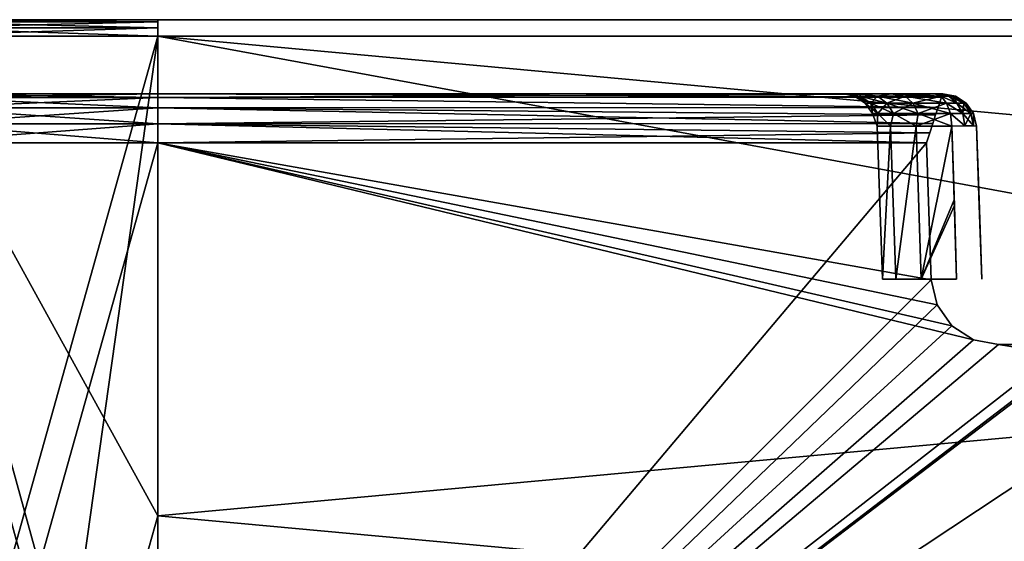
# Model space of a CAD drawing. Header units: millimetres. Extents: x -141 to 250, y -45 to 55.
# Tile 44 of 170: x -64 to -35, y 39 to 55. Entities that reach past the tile are written whole.
import ezdxf

# ---------------------------------------------------------------- set-up
doc = ezdxf.new("R2010")
doc.units = ezdxf.units.MM
doc.header["$LTSCALE"] = 52.148148
for name, color, linetype in [('137', 7, 'CONTINUOUS'), ('139', 7, 'CONTINUOUS'), ('140', 7, 'CONTINUOUS'), ('158', 7, 'CONTINUOUS'), ('159', 7, 'CONTINUOUS'), ('178', 7, 'CONTINUOUS'), ('181', 7, 'CONTINUOUS'), ('182', 7, 'CONTINUOUS'), ('281', 7, 'CONTINUOUS'), ('3', 7, 'CONTINUOUS'), ('39', 7, 'CONTINUOUS'), ('40', 7, 'CONTINUOUS'), ('41', 7, 'CONTINUOUS'), ('7', 7, 'CONTINUOUS'), ('787', 7, 'CONTINUOUS'), ('788', 7, 'CONTINUOUS'), ('789', 7, 'CONTINUOUS'), ('790', 7, 'CONTINUOUS'), ('791', 7, 'CONTINUOUS')]:
    doc.layers.add(name, color=color, linetype=linetype)

msp = doc.modelspace()

# ---------------------------------------------------------------- linework, layer by layer
at = {"layer": '137', "linetype": 'Continuous'}
for points in [[(-60, 51.339, -40.646), (-60, 24.261, -41.355), (-35.767, 45.485, -40.799), (-60, 51.339, -40.646)], [(-37.158, 51.339, -40.646), (-60, 51.339, -40.646), (-37.016, 47.269, -40.752), (-37.158, 51.339, -40.646)], [(-37.016, 47.269, -40.752), (-60, 51.339, -40.646), (-36.844, 46.526, -40.772), (-37.016, 47.269, -40.752)], [(-36.844, 46.526, -40.772), (-60, 51.339, -40.646), (-36.407, 45.901, -40.788), (-36.844, 46.526, -40.772)], [(-36.407, 45.901, -40.788), (-60, 51.339, -40.646), (-35.767, 45.485, -40.799), (-36.407, 45.901, -40.788)], [(-35.767, 45.485, -40.799), (-60, 24.261, -41.355), (-35.017, 45.339, -40.803), (-35.767, 45.485, -40.799)], [(-60, 24.261, -41.355), (95, 24.261, -41.355), (-35.017, 45.339, -40.803), (-60, 24.261, -41.355)], [(-35.017, 45.339, -40.803), (95, 24.261, -41.355), (-32.983, 45.339, -40.803), (-35.017, 45.339, -40.803)]]:
    msp.add_3dface(points, dxfattribs=at)
at = {"layer": '139', "linetype": 'Continuous'}
for points in [[(-19.158, 51.339, 40.646), (-60, 24.261, 41.355), (-31.593, 45.901, 40.788), (-19.158, 51.339, 40.646)], [(-37.016, 47.269, 40.752), (-60, 24.261, 41.355), (-37.158, 51.339, 40.646), (-37.016, 47.269, 40.752)], [(-37.158, 51.339, 40.646), (-60, 24.261, 41.355), (-60, 51.339, 40.646), (-37.158, 51.339, 40.646)], [(2.609, 47.269, 40.752), (-60, 24.261, 41.355), (2.467, 51.339, 40.646), (2.609, 47.269, 40.752)], [(2.467, 51.339, 40.646), (-60, 24.261, 41.355), (-14.233, 45.485, 40.799), (2.467, 51.339, 40.646)], [(-19.016, 47.269, 40.752), (-60, 24.261, 41.355), (-19.158, 51.339, 40.646), (-19.016, 47.269, 40.752)], [(-36.844, 46.525, 40.772), (-60, 24.261, 41.355), (-37.016, 47.269, 40.752), (-36.844, 46.525, 40.772)], [(2.781, 46.525, 40.772), (-60, 24.261, 41.355), (2.609, 47.269, 40.752), (2.781, 46.525, 40.772)], [(-18.844, 46.525, 40.772), (-60, 24.261, 41.355), (-19.016, 47.269, 40.752), (-18.844, 46.525, 40.772)], [(85.484, 47.269, 40.752), (-60, 24.261, 41.355), (71.517, 45.339, 40.803), (85.484, 47.269, 40.752)], [(85.656, 46.525, 40.772), (-60, 24.261, 41.355), (85.484, 47.269, 40.752), (85.656, 46.525, 40.772)], [(45.859, 47.269, 40.752), (-60, 24.261, 41.355), (29.017, 45.485, 40.799), (45.859, 47.269, 40.752)], [(46.031, 46.525, 40.772), (-60, 24.261, 41.355), (45.859, 47.269, 40.752), (46.031, 46.525, 40.772)], [(67.656, 46.525, 40.772), (-60, 24.261, 41.355), (67.484, 47.269, 40.752), (67.656, 46.525, 40.772)], [(67.484, 47.269, 40.752), (-60, 24.261, 41.355), (49.892, 45.339, 40.803), (67.484, 47.269, 40.752)], [(24.406, 46.525, 40.772), (-60, 24.261, 41.355), (24.234, 47.269, 40.752), (24.406, 46.525, 40.772)], [(24.234, 47.269, 40.752), (-60, 24.261, 41.355), (7.392, 45.485, 40.799), (24.234, 47.269, 40.752)], [(-36.406, 45.9, 40.788), (-60, 24.261, 41.355), (-36.844, 46.525, 40.772), (-36.406, 45.9, 40.788)], [(3.219, 45.9, 40.788), (-60, 24.261, 41.355), (2.781, 46.525, 40.772), (3.219, 45.9, 40.788)], [(-18.406, 45.9, 40.788), (-60, 24.261, 41.355), (-18.844, 46.525, 40.772), (-18.406, 45.9, 40.788)], [(68.094, 45.9, 40.788), (-60, 24.261, 41.355), (67.656, 46.525, 40.772), (68.094, 45.9, 40.788)], [(86.094, 45.9, 40.788), (-60, 24.261, 41.355), (85.656, 46.525, 40.772), (86.094, 45.9, 40.788)], [(24.844, 45.9, 40.788), (-60, 24.261, 41.355), (24.406, 46.525, 40.772), (24.844, 45.9, 40.788)], [(46.469, 45.9, 40.788), (-60, 24.261, 41.355), (46.031, 46.525, 40.772), (46.469, 45.9, 40.788)], [(-31.593, 45.901, 40.788), (-60, 24.261, 41.355), (-32.233, 45.485, 40.799), (-31.593, 45.901, 40.788)], [(-35.766, 45.485, 40.799), (-60, 24.261, 41.355), (-36.406, 45.9, 40.788), (-35.766, 45.485, 40.799)], [(3.859, 45.485, 40.799), (-60, 24.261, 41.355), (3.219, 45.9, 40.788), (3.859, 45.485, 40.799)], [(-17.766, 45.485, 40.799), (-60, 24.261, 41.355), (-18.406, 45.9, 40.788), (-17.766, 45.485, 40.799)], [(68.734, 45.485, 40.799), (-60, 24.261, 41.355), (68.094, 45.9, 40.788), (68.734, 45.485, 40.799)], [(86.734, 45.485, 40.799), (-60, 24.261, 41.355), (86.094, 45.9, 40.788), (86.734, 45.485, 40.799)], [(25.484, 45.485, 40.799), (-60, 24.261, 41.355), (24.844, 45.9, 40.788), (25.484, 45.485, 40.799)], [(47.109, 45.485, 40.799), (-60, 24.261, 41.355), (46.469, 45.9, 40.788), (47.109, 45.485, 40.799)], [(-32.233, 45.485, 40.799), (-60, 24.261, 41.355), (-32.983, 45.339, 40.803), (-32.233, 45.485, 40.799)], [(-35.017, 45.339, 40.803), (-60, 24.261, 41.355), (-35.766, 45.485, 40.799), (-35.017, 45.339, 40.803)], [(4.608, 45.339, 40.803), (-60, 24.261, 41.355), (3.859, 45.485, 40.799), (4.608, 45.339, 40.803)], [(-14.233, 45.485, 40.799), (-60, 24.261, 41.355), (-14.983, 45.339, 40.803), (-14.233, 45.485, 40.799)], [(-17.017, 45.339, 40.803), (-60, 24.261, 41.355), (-17.766, 45.485, 40.799), (-17.017, 45.339, 40.803)], [(69.483, 45.339, 40.803), (-60, 24.261, 41.355), (68.734, 45.485, 40.799), (69.483, 45.339, 40.803)], [(87.483, 45.339, 40.803), (-60, 24.261, 41.355), (86.734, 45.485, 40.799), (87.483, 45.339, 40.803)], [(26.233, 45.339, 40.803), (-60, 24.261, 41.355), (25.484, 45.485, 40.799), (26.233, 45.339, 40.803)], [(29.017, 45.485, 40.799), (-60, 24.261, 41.355), (28.267, 45.339, 40.803), (29.017, 45.485, 40.799)], [(47.858, 45.339, 40.803), (-60, 24.261, 41.355), (47.109, 45.485, 40.799), (47.858, 45.339, 40.803)], [(7.392, 45.485, 40.799), (-60, 24.261, 41.355), (6.642, 45.339, 40.803), (7.392, 45.485, 40.799)], [(-32.983, 45.339, 40.803), (-60, 24.261, 41.355), (-35.017, 45.339, 40.803), (-32.983, 45.339, 40.803)], [(-14.983, 45.339, 40.803), (-60, 24.261, 41.355), (-17.017, 45.339, 40.803), (-14.983, 45.339, 40.803)], [(71.517, 45.339, 40.803), (-60, 24.261, 41.355), (69.483, 45.339, 40.803), (71.517, 45.339, 40.803)], [(89.517, 45.339, 40.803), (-60, 24.261, 41.355), (87.483, 45.339, 40.803), (89.517, 45.339, 40.803)], [(95, 24.261, 41.355), (-60, 24.261, 41.355), (89.517, 45.339, 40.803), (95, 24.261, 41.355)], [(28.267, 45.339, 40.803), (-60, 24.261, 41.355), (26.233, 45.339, 40.803), (28.267, 45.339, 40.803)], [(49.892, 45.339, 40.803), (-60, 24.261, 41.355), (47.858, 45.339, 40.803), (49.892, 45.339, 40.803)], [(6.642, 45.339, 40.803), (-60, 24.261, 41.355), (4.608, 45.339, 40.803), (6.642, 45.339, 40.803)]]:
    msp.add_3dface(points, dxfattribs=at)
at = {"layer": '140', "linetype": 'Continuous'}
for points in [[(-60, 51.339, 40.646), (-67.599, 24.261, 40.65), (-67.469, 51.339, 39.953), (-60, 51.339, 40.646)], [(-67.599, 24.261, -40.65), (-60, 24.261, -41.355), (-67.469, 51.339, -39.953), (-67.599, 24.261, -40.65)], [(-60, 51.339, 40.646), (-60, 24.261, 41.355), (-67.599, 24.261, 40.65), (-60, 51.339, 40.646)], [(-60, 24.261, -41.355), (-60, 51.339, -40.646), (-67.469, 51.339, -39.953), (-60, 24.261, -41.355)]]:
    msp.add_3dface(points, dxfattribs=at)
at = {"layer": '158', "linetype": 'Continuous'}
for points in [[(-38.227, 51.835, 1.999), (-38.625, 51.835, 0.686), (-38.467, 47.283, 0.672), (-38.227, 51.835, 1.999)], [(-38.467, 47.283, 0.672), (-38.625, 51.835, -0.686), (-38.467, 47.283, -0.672), (-38.467, 47.283, 0.672)], [(-38.625, 51.835, 0.686), (-38.625, 51.835, -0.686), (-38.467, 47.283, 0.672), (-38.625, 51.835, 0.686)], [(-38.625, 51.835, -0.686), (-38.227, 51.835, -1.999), (-38.467, 47.283, -0.672), (-38.625, 51.835, -0.686)], [(-38.071, 47.283, 1.957), (-38.227, 51.835, 1.999), (-38.467, 47.283, 0.672), (-38.071, 47.283, 1.957)], [(-38.467, 47.283, -0.672), (-38.227, 51.835, -1.999), (-38.071, 47.283, -1.957), (-38.467, 47.283, -0.672)], [(-38.227, 51.835, -1.999), (-37.465, 51.835, -3.14), (-38.071, 47.283, -1.957), (-38.227, 51.835, -1.999)], [(-37.465, 51.835, 3.14), (-38.227, 51.835, 1.999), (-38.071, 47.283, 1.957), (-37.465, 51.835, 3.14)], [(-37.314, 47.283, 3.069), (-37.465, 51.835, 3.14), (-38.071, 47.283, 1.957), (-37.314, 47.283, 3.069)], [(-38.071, 47.283, -1.957), (-37.465, 51.835, -3.14), (-37.314, 47.283, -3.069), (-38.071, 47.283, -1.957)], [(-37.465, 51.835, -3.14), (-36.404, 51.835, -4.01), (-37.314, 47.283, -3.069), (-37.465, 51.835, -3.14)], [(-36.404, 51.835, 4.01), (-37.465, 51.835, 3.14), (-37.314, 47.283, 3.069), (-36.404, 51.835, 4.01)], [(-36.337, 49.648, 3.962), (-36.404, 51.835, 4.01), (-37.314, 47.283, 3.069), (-36.337, 49.648, 3.962)], [(-36.404, 51.835, -4.01), (-36.331, 49.47, -3.958), (-37.314, 47.283, -3.069), (-36.404, 51.835, -4.01)], [(-36.264, 47.283, 3.908), (-36.337, 49.648, 3.962), (-37.314, 47.283, 3.069), (-36.264, 47.283, 3.908)], [(-36.331, 49.47, -3.958), (-36.264, 47.283, -3.908), (-37.314, 47.283, -3.069), (-36.331, 49.47, -3.958)]]:
    msp.add_3dface(points, dxfattribs=at)
at = {"layer": '159', "linetype": 'Continuous'}
for points in [[(-35.676, 51.835, 5.296), (-35.517, 47.283, 39.253), (-35.676, 51.835, 39.133), (-35.676, 51.835, 5.296)], [(-35.517, 47.283, -5.205), (-35.676, 51.835, -39.133), (-35.517, 47.283, -39.253), (-35.517, 47.283, -5.205)], [(-35.593, 49.47, -5.249), (-35.676, 51.835, -39.133), (-35.517, 47.283, -5.205), (-35.593, 49.47, -5.249)], [(-35.676, 51.835, -5.296), (-35.676, 51.835, -39.133), (-35.593, 49.47, -5.249), (-35.676, 51.835, -5.296)], [(-35.599, 49.648, 5.253), (-35.517, 47.283, 39.253), (-35.676, 51.835, 5.296), (-35.599, 49.648, 5.253)], [(-35.517, 47.283, 5.205), (-35.517, 47.283, 39.253), (-35.599, 49.648, 5.253), (-35.517, 47.283, 5.205)]]:
    msp.add_3dface(points, dxfattribs=at)
at = {"layer": '178', "linetype": 'Continuous'}
for points in [[(-67.193, 52.8, -38.48), (-66.896, 52.69, -39.107), (-60, 52.69, -39.71), (-67.193, 52.8, -38.48)], [(-67.193, 52.8, 38.48), (-60, 52.8, 39.146), (-66.896, 52.69, 39.107), (-67.193, 52.8, 38.48)], [(-60, 52.8, -39.146), (-67.193, 52.8, -38.48), (-60, 52.69, -39.71), (-60, 52.8, -39.146)], [(-60, 52.375, 40.192), (-66.979, 52.375, 39.582), (-60, 52.69, 39.71), (-60, 52.375, 40.192)], [(-60, 52.69, 39.71), (-66.979, 52.375, 39.582), (-66.896, 52.69, 39.107), (-60, 52.69, 39.71)], [(-66.979, 52.375, -39.582), (-60, 52.375, -40.192), (-66.896, 52.69, -39.107), (-66.979, 52.375, -39.582)], [(-60, 52.8, 39.146), (-60, 52.69, 39.71), (-66.896, 52.69, 39.107), (-60, 52.8, 39.146)], [(-66.896, 52.69, -39.107), (-60, 52.375, -40.192), (-60, 52.69, -39.71), (-66.896, 52.69, -39.107)], [(-60, 52.375, 40.192), (-67.036, 51.901, 39.905), (-66.979, 52.375, 39.582), (-60, 52.375, 40.192)], [(-60, 51.901, 40.52), (-67.036, 51.901, 39.905), (-60, 52.375, 40.192), (-60, 51.901, 40.52)], [(-67.036, 51.901, -39.905), (-60, 51.901, -40.52), (-66.979, 52.375, -39.582), (-67.036, 51.901, -39.905)], [(-66.979, 52.375, -39.582), (-60, 51.901, -40.52), (-60, 52.375, -40.192), (-66.979, 52.375, -39.582)], [(-67.469, 51.339, -39.953), (-60, 51.339, -40.646), (-67.036, 51.901, -39.905), (-67.469, 51.339, -39.953)], [(-60, 51.339, 40.646), (-67.469, 51.339, 39.953), (-60, 51.901, 40.52), (-60, 51.339, 40.646)], [(-60, 51.901, 40.52), (-67.469, 51.339, 39.953), (-67.036, 51.901, 39.905), (-60, 51.901, 40.52)], [(-67.036, 51.901, -39.905), (-60, 51.339, -40.646), (-60, 51.901, -40.52), (-67.036, 51.901, -39.905)]]:
    msp.add_3dface(points, dxfattribs=at)
at = {"layer": '181', "linetype": 'Continuous'}
for points in [[(-36.675, 52.8, -39.146), (-60, 52.8, -39.146), (-60, 52.69, -39.71), (-36.675, 52.8, -39.146)], [(-36.675, 52.8, -39.146), (-60, 52.69, -39.71), (-36.714, 52.694, -39.701), (-36.675, 52.8, -39.146)], [(-36.714, 52.694, -39.701), (-60, 52.69, -39.71), (-36.817, 52.388, -40.178), (-36.714, 52.694, -39.701)], [(-60, 52.69, -39.71), (-60, 52.375, -40.192), (-36.817, 52.388, -40.178), (-60, 52.69, -39.71)], [(-36.817, 52.388, -40.178), (-60, 52.375, -40.192), (-36.888, 52.17, -40.368), (-36.817, 52.388, -40.178)], [(-60, 52.375, -40.192), (-60, 51.901, -40.52), (-36.888, 52.17, -40.368), (-60, 52.375, -40.192)], [(-36.888, 52.17, -40.368), (-60, 51.901, -40.52), (-36.971, 51.916, -40.514), (-36.888, 52.17, -40.368)], [(-36.971, 51.916, -40.514), (-60, 51.901, -40.52), (-37.062, 51.636, -40.608), (-36.971, 51.916, -40.514)], [(-60, 51.901, -40.52), (-60, 51.339, -40.646), (-37.062, 51.636, -40.608), (-60, 51.901, -40.52)], [(-60, 51.339, -40.646), (-37.158, 51.339, -40.646), (-37.062, 51.636, -40.608), (-60, 51.339, -40.646)]]:
    msp.add_3dface(points, dxfattribs=at)
at = {"layer": '182', "linetype": 'Continuous'}
for points in [[(-60, 52.69, 39.71), (-60, 52.8, 39.146), (-36.714, 52.696, 39.696), (-60, 52.69, 39.71)], [(-60, 52.8, 39.146), (-36.675, 52.8, 39.146), (-36.714, 52.696, 39.696), (-60, 52.8, 39.146)], [(-36.816, 52.391, 40.176), (-60, 52.69, 39.71), (-36.714, 52.696, 39.696), (-36.816, 52.391, 40.176)], [(-60, 52.375, 40.192), (-60, 52.69, 39.71), (-36.816, 52.391, 40.176), (-60, 52.375, 40.192)], [(-36.888, 52.172, 40.367), (-60, 52.375, 40.192), (-36.816, 52.391, 40.176), (-36.888, 52.172, 40.367)], [(-36.971, 51.917, 40.513), (-60, 52.375, 40.192), (-36.888, 52.172, 40.367), (-36.971, 51.917, 40.513)], [(-60, 51.901, 40.52), (-60, 52.375, 40.192), (-36.971, 51.917, 40.513), (-60, 51.901, 40.52)], [(-37.062, 51.637, 40.608), (-60, 51.901, 40.52), (-36.971, 51.917, 40.513), (-37.062, 51.637, 40.608)], [(-37.158, 51.339, 40.646), (-60, 51.901, 40.52), (-37.062, 51.637, 40.608), (-37.158, 51.339, 40.646)], [(-37.158, 51.339, 40.646), (-60, 51.339, 40.646), (-60, 51.901, 40.52), (-37.158, 51.339, 40.646)]]:
    msp.add_3dface(points, dxfattribs=at)
at = {"layer": '281', "linetype": 'Continuous'}
for points in [[(-60, 54.935, 42.461), (-67.757, 55, 41.497), (-67.373, 54.935, 41.816), (-60, 54.935, 42.461)], [(-60, 55, 42.215), (-67.757, 55, 41.497), (-60, 54.935, 42.461), (-60, 55, 42.215)], [(-67.757, 55, -41.497), (-60, 55, -42.215), (-67.373, 54.935, -41.816), (-67.757, 55, -41.497)], [(-67.373, 54.935, -41.816), (-60, 55, -42.215), (-60, 54.935, -42.461), (-67.373, 54.935, -41.816)], [(-60, 54.513, -42.715), (-67.849, 54.513, -41.988), (-60, 54.758, -42.644), (-60, 54.513, -42.715)], [(-67.849, 54.513, 41.988), (-60, 54.513, 42.715), (-67.405, 54.758, 41.996), (-67.849, 54.513, 41.988)], [(-67.849, 54.513, -41.988), (-67.405, 54.758, -41.996), (-60, 54.758, -42.644), (-67.849, 54.513, -41.988)], [(-67.405, 54.758, -41.996), (-60, 54.935, -42.461), (-60, 54.758, -42.644), (-67.405, 54.758, -41.996)], [(-67.373, 54.935, -41.816), (-60, 54.935, -42.461), (-67.405, 54.758, -41.996), (-67.373, 54.935, -41.816)], [(-60, 54.758, 42.644), (-67.373, 54.935, 41.816), (-67.405, 54.758, 41.996), (-60, 54.758, 42.644)], [(-60, 54.513, 42.715), (-60, 54.758, 42.644), (-67.405, 54.758, 41.996), (-60, 54.513, 42.715)], [(-60, 54.935, 42.461), (-67.373, 54.935, 41.816), (-60, 54.758, 42.644), (-60, 54.935, 42.461)]]:
    msp.add_3dface(points, dxfattribs=at)
at = {"layer": '3', "linetype": 'Continuous'}
for points in [[(-67.757, 55, 41.497), (-60, 55, 42.215), (-67.757, 55, -41.497), (-67.757, 55, 41.497)], [(-67.757, 55, -41.497), (-60, 55, 42.215), (-60, 55, -42.215), (-67.757, 55, -41.497)], [(-60, 55, 42.215), (95, 55, 42.215), (-60, 55, -42.215), (-60, 55, 42.215)], [(-60, 55, -42.215), (95, 55, 42.215), (95, 55, -42.215), (-60, 55, -42.215)]]:
    msp.add_3dface(points, dxfattribs=at)
at = {"layer": '39', "linetype": 'Continuous'}
for points in [[(95, 25.974, 43.463), (-60, 54.513, 42.715), (-60, 40.243, 43.089), (95, 25.974, 43.463)], [(95, 40.243, 43.089), (95, 54.513, 42.715), (-60, 54.513, 42.715), (95, 40.243, 43.089)], [(95, 25.974, 43.463), (95, 40.243, 43.089), (-60, 54.513, 42.715), (95, 25.974, 43.463)], [(-60, 25.974, 43.463), (95, 25.974, 43.463), (-60, 40.243, 43.089), (-60, 25.974, 43.463)]]:
    msp.add_3dface(points, dxfattribs=at)
at = {"layer": '40', "linetype": 'Continuous'}
for points in [[(-64.01, 25.974, 43.277), (-67.849, 54.513, 41.988), (-67.986, 25.974, 42.723), (-64.01, 25.974, 43.277)], [(-67.849, 54.513, -41.988), (-60, 54.513, -42.715), (-67.986, 25.974, -42.723), (-67.849, 54.513, -41.988)], [(-67.986, 25.974, -42.723), (-60, 54.513, -42.715), (-64.01, 25.974, -43.277), (-67.986, 25.974, -42.723)], [(-60, 25.974, 43.463), (-67.849, 54.513, 41.988), (-64.01, 25.974, 43.277), (-60, 25.974, 43.463)], [(-60, 25.974, 43.463), (-60, 40.243, 43.089), (-67.849, 54.513, 41.988), (-60, 25.974, 43.463)], [(-60, 40.243, 43.089), (-60, 54.513, 42.715), (-67.849, 54.513, 41.988), (-60, 40.243, 43.089)], [(-64.01, 25.974, -43.277), (-60, 54.513, -42.715), (-60, 40.243, -43.089), (-64.01, 25.974, -43.277)], [(-60, 25.974, -43.463), (-64.01, 25.974, -43.277), (-60, 40.243, -43.089), (-60, 25.974, -43.463)]]:
    msp.add_3dface(points, dxfattribs=at)
at = {"layer": '41', "linetype": 'Continuous'}
for points in [[(95, 54.513, -42.715), (-60, 25.974, -43.463), (-60, 40.243, -43.089), (95, 54.513, -42.715)], [(-60, 54.513, -42.715), (95, 54.513, -42.715), (-60, 40.243, -43.089), (-60, 54.513, -42.715)], [(95, 54.513, -42.715), (95, 40.243, -43.089), (-60, 25.974, -43.463), (95, 54.513, -42.715)], [(95, 40.243, -43.089), (95, 25.974, -43.463), (-60, 25.974, -43.463), (95, 40.243, -43.089)]]:
    msp.add_3dface(points, dxfattribs=at)
at = {"layer": '7', "linetype": 'Continuous'}
for points in [[(-60, 52.8, -39.146), (-60, 52.8, 39.146), (-67.193, 52.8, 38.48), (-60, 52.8, -39.146)], [(-67.193, 52.8, -38.48), (-60, 52.8, -39.146), (-67.193, 52.8, 38.48), (-67.193, 52.8, -38.48)], [(-36.675, 52.8, -39.146), (-60, 52.8, 39.146), (-60, 52.8, -39.146), (-36.675, 52.8, -39.146)], [(-36.675, 52.8, 39.146), (-60, 52.8, 39.146), (-36.675, 52.8, 39.14), (-36.675, 52.8, 39.146)], [(-36.675, 52.8, 39.14), (-60, 52.8, 39.146), (-36.675, 52.8, 39.133), (-36.675, 52.8, 39.14)], [(-36.675, 52.8, 39.133), (-60, 52.8, 39.146), (-36.675, 52.8, 5.296), (-36.675, 52.8, 39.133)], [(-36.675, 52.8, 5.296), (-60, 52.8, 39.146), (-36.704, 52.8, 5.128), (-36.675, 52.8, 5.296)], [(-36.704, 52.8, 5.128), (-60, 52.8, 39.146), (-36.74, 52.8, 5.051), (-36.704, 52.8, 5.128)], [(-36.74, 52.8, 5.051), (-60, 52.8, 39.146), (-36.789, 52.8, 4.979), (-36.74, 52.8, 5.051)], [(-36.789, 52.8, 4.979), (-60, 52.8, 39.146), (-36.918, 52.8, 4.868), (-36.789, 52.8, 4.979)], [(-36.918, 52.8, 4.868), (-60, 52.8, 39.146), (-38.205, 52.8, 3.811), (-36.918, 52.8, 4.868)], [(-38.205, 52.8, 3.811), (-60, 52.8, 39.146), (-39.13, 52.8, 2.426), (-38.205, 52.8, 3.811)], [(-39.13, 52.8, 2.426), (-60, 52.8, 39.146), (-39.614, 52.8, 0.833), (-39.13, 52.8, 2.426)], [(-39.614, 52.8, 0.833), (-60, 52.8, 39.146), (-39.614, 52.8, -0.833), (-39.614, 52.8, 0.833)], [(-39.614, 52.8, -0.833), (-60, 52.8, 39.146), (-36.675, 52.8, -39.146), (-39.614, 52.8, -0.833)], [(-39.13, 52.8, -2.426), (-39.614, 52.8, -0.833), (-36.675, 52.8, -39.146), (-39.13, 52.8, -2.426)], [(-38.205, 52.8, -3.811), (-39.13, 52.8, -2.426), (-36.675, 52.8, -39.146), (-38.205, 52.8, -3.811)], [(-36.918, 52.8, -4.868), (-38.205, 52.8, -3.811), (-36.675, 52.8, -39.146), (-36.918, 52.8, -4.868)], [(-36.789, 52.8, -4.979), (-36.918, 52.8, -4.868), (-36.675, 52.8, -39.146), (-36.789, 52.8, -4.979)], [(-36.74, 52.8, -5.049), (-36.789, 52.8, -4.979), (-36.675, 52.8, -39.146), (-36.74, 52.8, -5.049)], [(-36.704, 52.8, -5.128), (-36.74, 52.8, -5.049), (-36.675, 52.8, -39.146), (-36.704, 52.8, -5.128)], [(-36.675, 52.8, -5.296), (-36.704, 52.8, -5.128), (-36.675, 52.8, -39.133), (-36.675, 52.8, -5.296)], [(-36.675, 52.8, -39.133), (-36.704, 52.8, -5.128), (-36.675, 52.8, -39.14), (-36.675, 52.8, -39.133)], [(-36.675, 52.8, -39.14), (-36.704, 52.8, -5.128), (-36.675, 52.8, -39.146), (-36.675, 52.8, -39.14)]]:
    msp.add_3dface(points, dxfattribs=at)
at = {"layer": '787', "linetype": 'Continuous'}
for points in [[(-36.675, 52.8, 39.133), (-36.301, 52.727, 5.296), (-36.301, 52.727, 39.133), (-36.675, 52.8, 39.133)], [(-36.675, 52.8, 39.133), (-36.675, 52.8, 5.296), (-36.301, 52.727, 5.296), (-36.675, 52.8, 39.133)], [(-36.301, 52.727, 39.133), (-35.981, 52.519, 5.296), (-35.981, 52.519, 39.133), (-36.301, 52.727, 39.133)], [(-36.301, 52.727, 5.296), (-35.981, 52.519, 5.296), (-36.301, 52.727, 39.133), (-36.301, 52.727, 5.296)], [(-35.981, 52.519, 39.133), (-35.762, 52.207, 5.296), (-35.762, 52.207, 39.133), (-35.981, 52.519, 39.133)], [(-35.981, 52.519, 5.296), (-35.762, 52.207, 5.296), (-35.981, 52.519, 39.133), (-35.981, 52.519, 5.296)], [(-35.762, 52.207, 5.296), (-35.676, 51.835, 5.296), (-35.762, 52.207, 39.133), (-35.762, 52.207, 5.296)], [(-35.676, 51.835, 5.296), (-35.676, 51.835, 39.133), (-35.762, 52.207, 39.133), (-35.676, 51.835, 5.296)]]:
    msp.add_3dface(points, dxfattribs=at)
at = {"layer": '788', "linetype": 'Continuous'}
for points in [[(-36.789, 52.8, 4.979), (-36.918, 52.8, 4.868), (-36.726, 52.727, 4.547), (-36.789, 52.8, 4.979)], [(-36.5, 52.728, 4.742), (-36.789, 52.8, 4.979), (-36.726, 52.727, 4.547), (-36.5, 52.728, 4.742)], [(-36.74, 52.8, 5.051), (-36.789, 52.8, 4.979), (-36.5, 52.728, 4.742), (-36.74, 52.8, 5.051)], [(-36.704, 52.8, 5.128), (-36.74, 52.8, 5.051), (-36.5, 52.728, 4.742), (-36.704, 52.8, 5.128)], [(-36.253, 52.521, 4.539), (-36.5, 52.728, 4.742), (-36.726, 52.727, 4.547), (-36.253, 52.521, 4.539)], [(-36.561, 52.52, 4.272), (-36.253, 52.521, 4.539), (-36.726, 52.727, 4.547), (-36.561, 52.52, 4.272)], [(-36.353, 52.728, 5.002), (-36.704, 52.8, 5.128), (-36.5, 52.728, 4.742), (-36.353, 52.728, 5.002)], [(-36.675, 52.8, 5.296), (-36.704, 52.8, 5.128), (-36.353, 52.728, 5.002), (-36.675, 52.8, 5.296)], [(-36.301, 52.727, 5.296), (-36.675, 52.8, 5.296), (-36.353, 52.728, 5.002), (-36.301, 52.727, 5.296)], [(-36.253, 52.521, 4.539), (-36.052, 52.521, 4.894), (-36.5, 52.728, 4.742), (-36.253, 52.521, 4.539)], [(-36.052, 52.521, 4.894), (-36.353, 52.728, 5.002), (-36.5, 52.728, 4.742), (-36.052, 52.521, 4.894)], [(-36.052, 52.521, 4.894), (-36.301, 52.727, 5.296), (-36.353, 52.728, 5.002), (-36.052, 52.521, 4.894)], [(-35.981, 52.519, 5.296), (-36.301, 52.727, 5.296), (-36.052, 52.521, 4.894), (-35.981, 52.519, 5.296)], [(-36.084, 52.21, 4.4), (-36.253, 52.521, 4.539), (-36.561, 52.52, 4.272), (-36.084, 52.21, 4.4)], [(-36.448, 52.207, 4.084), (-36.084, 52.21, 4.4), (-36.561, 52.52, 4.272), (-36.448, 52.207, 4.084)], [(-36.084, 52.21, 4.4), (-35.846, 52.21, 4.821), (-36.253, 52.521, 4.539), (-36.084, 52.21, 4.4)], [(-35.846, 52.21, 4.821), (-36.052, 52.521, 4.894), (-36.253, 52.521, 4.539), (-35.846, 52.21, 4.821)], [(-35.846, 52.21, 4.821), (-35.981, 52.519, 5.296), (-36.052, 52.521, 4.894), (-35.846, 52.21, 4.821)], [(-35.762, 52.207, 5.296), (-35.981, 52.519, 5.296), (-35.846, 52.21, 4.821), (-35.762, 52.207, 5.296)], [(-36.017, 51.84, 4.345), (-36.084, 52.21, 4.4), (-36.448, 52.207, 4.084), (-36.017, 51.84, 4.345)], [(-36.404, 51.835, 4.01), (-36.017, 51.84, 4.345), (-36.448, 52.207, 4.084), (-36.404, 51.835, 4.01)], [(-36.017, 51.84, 4.345), (-35.764, 51.84, 4.791), (-36.084, 52.21, 4.4), (-36.017, 51.84, 4.345)], [(-35.764, 51.84, 4.791), (-35.846, 52.21, 4.821), (-36.084, 52.21, 4.4), (-35.764, 51.84, 4.791)], [(-35.764, 51.84, 4.791), (-35.762, 52.207, 5.296), (-35.846, 52.21, 4.821), (-35.764, 51.84, 4.791)], [(-35.676, 51.835, 5.296), (-35.762, 52.207, 5.296), (-35.764, 51.84, 4.791), (-35.676, 51.835, 5.296)]]:
    msp.add_3dface(points, dxfattribs=at)
at = {"layer": '789', "linetype": 'Continuous'}
for points in [[(-39.614, 52.8, -0.833), (-39.13, 52.8, -2.426), (-39.126, 52.727, -1.351), (-39.614, 52.8, -0.833)], [(-39.126, 52.727, 1.351), (-39.614, 52.8, 0.833), (-39.301, 52.727), (-39.126, 52.727, 1.351)], [(-39.301, 52.727), (-39.614, 52.8, -0.833), (-39.126, 52.727, -1.351), (-39.301, 52.727)], [(-39.13, 52.8, 2.426), (-39.614, 52.8, 0.833), (-39.126, 52.727, 1.351), (-39.13, 52.8, 2.426)], [(-39.614, 52.8, 0.833), (-39.614, 52.8, -0.833), (-39.301, 52.727), (-39.614, 52.8, 0.833)], [(-38.816, 52.52, 1.269), (-39.301, 52.727), (-38.981, 52.52), (-38.816, 52.52, 1.269)], [(-39.301, 52.727), (-39.126, 52.727, -1.351), (-38.981, 52.52), (-39.301, 52.727)], [(-39.126, 52.727, 1.351), (-39.301, 52.727), (-38.816, 52.52, 1.269), (-39.126, 52.727, 1.351)], [(-39.126, 52.727, -1.351), (-39.13, 52.8, -2.426), (-38.613, 52.727, -2.613), (-39.126, 52.727, -1.351)], [(-39.13, 52.8, -2.426), (-38.205, 52.8, -3.811), (-38.613, 52.727, -2.613), (-39.13, 52.8, -2.426)], [(-38.205, 52.8, 3.811), (-39.13, 52.8, 2.426), (-38.613, 52.727, 2.613), (-38.205, 52.8, 3.811)], [(-38.613, 52.727, 2.613), (-39.13, 52.8, 2.426), (-39.126, 52.727, 1.351), (-38.613, 52.727, 2.613)], [(-38.981, 52.52), (-39.126, 52.727, -1.351), (-38.816, 52.52, -1.269), (-38.981, 52.52)], [(-39.126, 52.727, -1.351), (-38.613, 52.727, -2.613), (-38.816, 52.52, -1.269), (-39.126, 52.727, -1.351)], [(-38.334, 52.52, 2.455), (-39.126, 52.727, 1.351), (-38.816, 52.52, 1.269), (-38.334, 52.52, 2.455)], [(-38.613, 52.727, 2.613), (-39.126, 52.727, 1.351), (-38.334, 52.52, 2.455), (-38.613, 52.727, 2.613)], [(-38.816, 52.52, -1.269), (-38.613, 52.727, -2.613), (-38.334, 52.52, -2.455), (-38.816, 52.52, -1.269)], [(-38.613, 52.727, -2.613), (-38.205, 52.8, -3.811), (-37.795, 52.727, -3.702), (-38.613, 52.727, -2.613)], [(-37.795, 52.727, 3.702), (-38.205, 52.8, 3.811), (-38.613, 52.727, 2.613), (-37.795, 52.727, 3.702)], [(-38.613, 52.727, -2.613), (-37.795, 52.727, -3.702), (-38.334, 52.52, -2.455), (-38.613, 52.727, -2.613)], [(-37.565, 52.52, 3.478), (-38.613, 52.727, 2.613), (-38.334, 52.52, 2.455), (-37.565, 52.52, 3.478)], [(-37.795, 52.727, 3.702), (-38.613, 52.727, 2.613), (-37.565, 52.52, 3.478), (-37.795, 52.727, 3.702)], [(-38.334, 52.52, -2.455), (-37.795, 52.727, -3.702), (-37.565, 52.52, -3.478), (-38.334, 52.52, -2.455)], [(-38.205, 52.8, -3.811), (-36.918, 52.8, -4.868), (-37.795, 52.727, -3.702), (-38.205, 52.8, -3.811)], [(-36.918, 52.8, 4.868), (-38.205, 52.8, 3.811), (-36.726, 52.727, 4.547), (-36.918, 52.8, 4.868)], [(-36.726, 52.727, 4.547), (-38.205, 52.8, 3.811), (-37.795, 52.727, 3.702), (-36.726, 52.727, 4.547)], [(-37.795, 52.727, -3.702), (-36.918, 52.8, -4.868), (-36.726, 52.727, -4.547), (-37.795, 52.727, -3.702)], [(-36.561, 52.52, 4.272), (-37.795, 52.727, 3.702), (-37.565, 52.52, 3.478), (-36.561, 52.52, 4.272)], [(-36.561, 52.52, 4.272), (-36.726, 52.727, 4.547), (-37.795, 52.727, 3.702), (-36.561, 52.52, 4.272)], [(-37.795, 52.727, -3.702), (-36.726, 52.727, -4.547), (-37.565, 52.52, -3.478), (-37.795, 52.727, -3.702)], [(-37.565, 52.52, -3.478), (-36.726, 52.727, -4.547), (-36.561, 52.52, -4.272), (-37.565, 52.52, -3.478)], [(-38.604, 52.207, 1.214), (-38.981, 52.52), (-38.762, 52.207), (-38.604, 52.207, 1.214)], [(-38.981, 52.52), (-38.816, 52.52, -1.269), (-38.762, 52.207), (-38.981, 52.52)], [(-38.816, 52.52, 1.269), (-38.981, 52.52), (-38.604, 52.207, 1.214), (-38.816, 52.52, 1.269)], [(-38.762, 52.207), (-38.816, 52.52, -1.269), (-38.604, 52.207, -1.214), (-38.762, 52.207)], [(-38.816, 52.52, -1.269), (-38.334, 52.52, -2.455), (-38.604, 52.207, -1.214), (-38.816, 52.52, -1.269)], [(-38.143, 52.207, 2.347), (-38.816, 52.52, 1.269), (-38.604, 52.207, 1.214), (-38.143, 52.207, 2.347)], [(-38.334, 52.52, 2.455), (-38.816, 52.52, 1.269), (-38.143, 52.207, 2.347), (-38.334, 52.52, 2.455)], [(-38.604, 52.207, -1.214), (-38.334, 52.52, -2.455), (-38.143, 52.207, -2.347), (-38.604, 52.207, -1.214)], [(-38.334, 52.52, -2.455), (-37.565, 52.52, -3.478), (-38.143, 52.207, -2.347), (-38.334, 52.52, -2.455)], [(-37.408, 52.207, 3.325), (-38.334, 52.52, 2.455), (-38.143, 52.207, 2.347), (-37.408, 52.207, 3.325)], [(-37.565, 52.52, 3.478), (-38.334, 52.52, 2.455), (-37.408, 52.207, 3.325), (-37.565, 52.52, 3.478)], [(-38.143, 52.207, -2.347), (-37.565, 52.52, -3.478), (-37.408, 52.207, -3.325), (-38.143, 52.207, -2.347)], [(-37.565, 52.52, -3.478), (-36.561, 52.52, -4.272), (-37.408, 52.207, -3.325), (-37.565, 52.52, -3.478)], [(-36.448, 52.207, 4.084), (-37.565, 52.52, 3.478), (-37.408, 52.207, 3.325), (-36.448, 52.207, 4.084)], [(-36.448, 52.207, 4.084), (-36.561, 52.52, 4.272), (-37.565, 52.52, 3.478), (-36.448, 52.207, 4.084)], [(-37.408, 52.207, -3.325), (-36.561, 52.52, -4.272), (-36.448, 52.207, -4.084), (-37.408, 52.207, -3.325)], [(-38.625, 51.835, 0.686), (-38.604, 52.207, 1.214), (-38.762, 52.207), (-38.625, 51.835, 0.686)], [(-38.625, 51.835, -0.686), (-38.762, 52.207), (-38.604, 52.207, -1.214), (-38.625, 51.835, -0.686)], [(-38.625, 51.835, -0.686), (-38.625, 51.835, 0.686), (-38.762, 52.207), (-38.625, 51.835, -0.686)], [(-38.625, 51.835, 0.686), (-38.227, 51.835, 1.999), (-38.604, 52.207, 1.214), (-38.625, 51.835, 0.686)], [(-38.227, 51.835, -1.999), (-38.625, 51.835, -0.686), (-38.604, 52.207, -1.214), (-38.227, 51.835, -1.999)], [(-38.227, 51.835, -1.999), (-38.604, 52.207, -1.214), (-38.143, 52.207, -2.347), (-38.227, 51.835, -1.999)], [(-38.227, 51.835, 1.999), (-38.143, 52.207, 2.347), (-38.604, 52.207, 1.214), (-38.227, 51.835, 1.999)], [(-38.227, 51.835, 1.999), (-37.465, 51.835, 3.14), (-38.143, 52.207, 2.347), (-38.227, 51.835, 1.999)], [(-37.465, 51.835, -3.14), (-38.227, 51.835, -1.999), (-38.143, 52.207, -2.347), (-37.465, 51.835, -3.14)], [(-37.465, 51.835, 3.14), (-37.408, 52.207, 3.325), (-38.143, 52.207, 2.347), (-37.465, 51.835, 3.14)], [(-37.465, 51.835, -3.14), (-38.143, 52.207, -2.347), (-37.408, 52.207, -3.325), (-37.465, 51.835, -3.14)], [(-37.465, 51.835, -3.14), (-37.408, 52.207, -3.325), (-36.448, 52.207, -4.084), (-37.465, 51.835, -3.14)], [(-37.465, 51.835, 3.14), (-36.404, 51.835, 4.01), (-37.408, 52.207, 3.325), (-37.465, 51.835, 3.14)], [(-36.404, 51.835, -4.01), (-37.465, 51.835, -3.14), (-36.448, 52.207, -4.084), (-36.404, 51.835, -4.01)], [(-36.404, 51.835, 4.01), (-36.448, 52.207, 4.084), (-37.408, 52.207, 3.325), (-36.404, 51.835, 4.01)]]:
    msp.add_3dface(points, dxfattribs=at)
at = {"layer": '790', "linetype": 'Continuous'}
for points in [[(-36.918, 52.8, -4.868), (-36.789, 52.8, -4.979), (-36.5, 52.728, -4.742), (-36.918, 52.8, -4.868)], [(-36.726, 52.727, -4.547), (-36.918, 52.8, -4.868), (-36.5, 52.728, -4.742), (-36.726, 52.727, -4.547)], [(-36.789, 52.8, -4.979), (-36.74, 52.8, -5.049), (-36.353, 52.728, -5.002), (-36.789, 52.8, -4.979)], [(-36.5, 52.728, -4.742), (-36.789, 52.8, -4.979), (-36.353, 52.728, -5.002), (-36.5, 52.728, -4.742)], [(-36.74, 52.8, -5.049), (-36.704, 52.8, -5.128), (-36.353, 52.728, -5.002), (-36.74, 52.8, -5.049)], [(-36.253, 52.521, -4.54), (-36.726, 52.727, -4.547), (-36.5, 52.728, -4.742), (-36.253, 52.521, -4.54)], [(-36.561, 52.52, -4.272), (-36.726, 52.727, -4.547), (-36.253, 52.521, -4.54), (-36.561, 52.52, -4.272)], [(-36.704, 52.8, -5.128), (-36.675, 52.8, -5.296), (-36.301, 52.727, -5.296), (-36.704, 52.8, -5.128)], [(-36.353, 52.728, -5.002), (-36.704, 52.8, -5.128), (-36.301, 52.727, -5.296), (-36.353, 52.728, -5.002)], [(-36.253, 52.521, -4.54), (-36.5, 52.728, -4.742), (-36.353, 52.728, -5.002), (-36.253, 52.521, -4.54)], [(-36.052, 52.521, -4.895), (-36.353, 52.728, -5.002), (-36.301, 52.727, -5.296), (-36.052, 52.521, -4.895)], [(-36.052, 52.521, -4.895), (-36.253, 52.521, -4.54), (-36.353, 52.728, -5.002), (-36.052, 52.521, -4.895)], [(-35.981, 52.519, -5.296), (-36.052, 52.521, -4.895), (-36.301, 52.727, -5.296), (-35.981, 52.519, -5.296)], [(-36.084, 52.21, -4.401), (-36.561, 52.52, -4.272), (-36.253, 52.521, -4.54), (-36.084, 52.21, -4.401)], [(-36.448, 52.207, -4.084), (-36.561, 52.52, -4.272), (-36.084, 52.21, -4.401), (-36.448, 52.207, -4.084)], [(-36.084, 52.21, -4.401), (-36.253, 52.521, -4.54), (-36.052, 52.521, -4.895), (-36.084, 52.21, -4.401)], [(-35.845, 52.21, -4.821), (-36.084, 52.21, -4.401), (-36.052, 52.521, -4.895), (-35.845, 52.21, -4.821)], [(-35.845, 52.21, -4.821), (-36.052, 52.521, -4.895), (-35.981, 52.519, -5.296), (-35.845, 52.21, -4.821)], [(-35.762, 52.207, -5.296), (-35.845, 52.21, -4.821), (-35.981, 52.519, -5.296), (-35.762, 52.207, -5.296)], [(-36.016, 51.84, -4.345), (-36.448, 52.207, -4.084), (-36.084, 52.21, -4.401), (-36.016, 51.84, -4.345)], [(-36.404, 51.835, -4.01), (-36.448, 52.207, -4.084), (-36.016, 51.84, -4.345), (-36.404, 51.835, -4.01)], [(-36.016, 51.84, -4.345), (-36.084, 52.21, -4.401), (-35.845, 52.21, -4.821), (-36.016, 51.84, -4.345)], [(-35.763, 51.84, -4.792), (-36.016, 51.84, -4.345), (-35.845, 52.21, -4.821), (-35.763, 51.84, -4.792)], [(-35.763, 51.84, -4.792), (-35.845, 52.21, -4.821), (-35.762, 52.207, -5.296), (-35.763, 51.84, -4.792)], [(-35.676, 51.835, -5.296), (-35.763, 51.84, -4.792), (-35.762, 52.207, -5.296), (-35.676, 51.835, -5.296)]]:
    msp.add_3dface(points, dxfattribs=at)
at = {"layer": '791', "linetype": 'Continuous'}
for points in [[(-36.301, 52.727, -5.296), (-36.675, 52.8, -5.296), (-36.301, 52.727, -39.133), (-36.301, 52.727, -5.296)], [(-36.675, 52.8, -5.296), (-36.675, 52.8, -39.133), (-36.301, 52.727, -39.133), (-36.675, 52.8, -5.296)], [(-35.981, 52.519, -5.296), (-36.301, 52.727, -5.296), (-35.981, 52.519, -39.133), (-35.981, 52.519, -5.296)], [(-35.981, 52.519, -39.133), (-36.301, 52.727, -5.296), (-36.301, 52.727, -39.133), (-35.981, 52.519, -39.133)], [(-35.762, 52.207, -5.296), (-35.981, 52.519, -5.296), (-35.762, 52.207, -39.133), (-35.762, 52.207, -5.296)], [(-35.762, 52.207, -39.133), (-35.981, 52.519, -5.296), (-35.981, 52.519, -39.133), (-35.762, 52.207, -39.133)], [(-35.676, 51.835, -39.133), (-35.762, 52.207, -5.296), (-35.762, 52.207, -39.133), (-35.676, 51.835, -39.133)], [(-35.676, 51.835, -39.133), (-35.676, 51.835, -5.296), (-35.762, 52.207, -5.296), (-35.676, 51.835, -39.133)]]:
    msp.add_3dface(points, dxfattribs=at)

doc.saveas('drawing.dxf')
